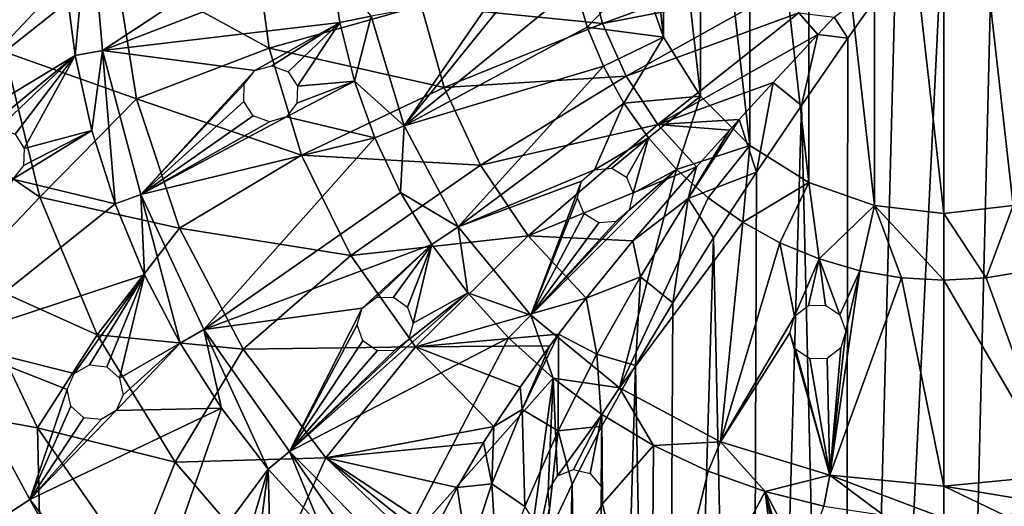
# Model space of a CAD drawing. Header units: millimetres. Extents: x -139 to 139, y -32 to 1264.
# Tile 212 of 256: x 36.8 to 54.38, y 824.76 to 833.45. Entities that reach past the tile are written whole.
import ezdxf

# ---------------------------------------------------------------- set-up
doc = ezdxf.new("R2010")
doc.units = ezdxf.units.MM
doc.header["$LTSCALE"] = 26.699852
for name, color, linetype in [('329', 7, 'CONTINUOUS'), ('339', 7, 'CONTINUOUS'), ('342', 7, 'CONTINUOUS'), ('343', 7, 'CONTINUOUS'), ('344', 7, 'CONTINUOUS'), ('347', 7, 'CONTINUOUS'), ('348', 7, 'CONTINUOUS'), ('349', 7, 'CONTINUOUS'), ('350', 7, 'CONTINUOUS'), ('351', 7, 'CONTINUOUS'), ('352', 7, 'CONTINUOUS'), ('353', 7, 'CONTINUOUS'), ('354', 7, 'CONTINUOUS'), ('360', 7, 'CONTINUOUS'), ('361', 7, 'CONTINUOUS'), ('362', 7, 'CONTINUOUS')]:
    doc.layers.add(name, color=color, linetype=linetype)

msp = doc.modelspace()

# ---------------------------------------------------------------- linework, layer by layer
at = {"layer": '329', "color": 7, "linetype": 'CONTINUOUS', "true_color": 0xa2afbf}
for points in [[(36.528, 832.876, -4.351), (36.316, 835.534, -4.351), (38.501, 834.449, -6.859), (36.528, 832.876, -4.351)], [(41.249, 832.943, -8.999), (38.501, 834.449, -6.859), (40.986, 834.923, -8.999), (41.249, 832.943, -8.999)], [(41.249, 832.943, -8.999), (40.986, 834.923, -8.999), (43.964, 833.708, -10.72), (41.249, 832.943, -8.999)], [(38.881, 832.04, -6.859), (36.528, 832.876, -4.351), (38.501, 834.449, -6.859), (38.881, 832.04, -6.859)], [(38.881, 832.04, -6.859), (38.501, 834.449, -6.859), (41.249, 832.943, -8.999), (38.881, 832.04, -6.859)], [(47.206, 833.383, -11.979), (46.94, 834.378, -11.979), (50.221, 834.483, -12.746), (47.206, 833.383, -11.979)], [(50.428, 834.009, -12.746), (47.206, 833.383, -11.979), (50.221, 834.483, -12.746), (50.428, 834.009, -12.746)], [(47.206, 833.383, -11.979), (43.964, 833.708, -10.72), (46.94, 834.378, -11.979), (47.206, 833.383, -11.979)], [(47.628, 832.443, -11.979), (47.206, 833.383, -11.979), (50.428, 834.009, -12.746), (47.628, 832.443, -11.979)], [(50.708, 833.575, -12.746), (47.628, 832.443, -11.979), (50.428, 834.009, -12.746), (50.708, 833.575, -12.746)], [(44.378, 832.239, -10.72), (41.249, 832.943, -8.999), (43.964, 833.708, -10.72), (44.378, 832.239, -10.72)], [(44.378, 832.239, -10.72), (43.964, 833.708, -10.72), (47.206, 833.383, -11.979), (44.378, 832.239, -10.72)], [(48.192, 831.583, -11.979), (47.628, 832.443, -11.979), (50.708, 833.575, -12.746), (48.192, 831.583, -11.979)], [(51.05, 833.19, -12.745), (48.192, 831.583, -11.979), (50.708, 833.575, -12.746), (51.05, 833.19, -12.745)], [(51.05, 833.19, -12.745), (50.708, 833.575, -12.746), (51.343, 833.5, -12.808), (51.05, 833.19, -12.745)], [(47.628, 832.443, -11.979), (44.378, 832.239, -10.72), (47.206, 833.383, -11.979), (47.628, 832.443, -11.979)], [(50.249, 832.331, -12.526), (48.192, 831.583, -11.979), (51.05, 833.19, -12.745), (50.249, 832.331, -12.526)], [(37.154, 830.284, -4.351), (34.976, 831.777, -1.54), (36.528, 832.876, -4.351), (37.154, 830.284, -4.351)], [(37.154, 830.284, -4.351), (36.528, 832.876, -4.351), (38.881, 832.04, -6.859), (37.154, 830.284, -4.351)], [(41.828, 831.031, -8.999), (38.881, 832.04, -6.859), (41.249, 832.943, -8.999), (41.828, 831.031, -8.999)], [(41.828, 831.031, -8.999), (41.249, 832.943, -8.999), (44.378, 832.239, -10.72), (41.828, 831.031, -8.999)], [(45.022, 830.856, -10.72), (44.378, 832.239, -10.72), (47.628, 832.443, -11.979), (45.022, 830.856, -10.72)], [(48.192, 831.583, -11.979), (45.022, 830.856, -10.72), (47.628, 832.443, -11.979), (48.192, 831.583, -11.979)], [(49.643, 831.67, -12.312), (48.192, 831.583, -11.979), (50.249, 832.331, -12.526), (49.643, 831.67, -12.312)], [(45.022, 830.856, -10.72), (41.828, 831.031, -8.999), (44.378, 832.239, -10.72), (45.022, 830.856, -10.72)], [(39.651, 829.726, -6.859), (37.154, 830.284, -4.351), (38.881, 832.04, -6.859), (39.651, 829.726, -6.859)], [(39.651, 829.726, -6.859), (38.881, 832.04, -6.859), (41.828, 831.031, -8.999), (39.651, 829.726, -6.859)], [(35.82, 828.884, -1.54), (34.976, 831.777, -1.54), (37.154, 830.284, -4.351), (35.82, 828.884, -1.54)], [(49.47, 831.479, -12.243), (48.192, 831.583, -11.979), (49.643, 831.67, -12.312), (49.47, 831.479, -12.243)], [(45.879, 829.593, -10.72), (45.022, 830.856, -10.72), (48.192, 831.583, -11.979), (45.879, 829.593, -10.72)], [(48.882, 830.822, -11.978), (45.879, 829.593, -10.72), (48.192, 831.583, -11.979), (48.882, 830.822, -11.978)], [(48.882, 830.822, -11.978), (48.192, 831.583, -11.979), (49.47, 831.479, -12.243), (48.882, 830.822, -11.978)], [(42.708, 829.238, -8.999), (39.651, 829.726, -6.859), (41.828, 831.031, -8.999), (42.708, 829.238, -8.999)], [(42.708, 829.238, -8.999), (41.828, 831.031, -8.999), (45.022, 830.856, -10.72), (42.708, 829.238, -8.999)], [(45.879, 829.593, -10.72), (42.708, 829.238, -8.999), (45.022, 830.856, -10.72), (45.879, 829.593, -10.72)], [(47.747, 829.505, -11.329), (45.879, 829.593, -10.72), (48.882, 830.822, -11.978), (47.747, 829.505, -11.329)], [(38.177, 827.821, -4.351), (35.82, 828.884, -1.54), (37.154, 830.284, -4.351), (38.177, 827.821, -4.351)], [(38.177, 827.821, -4.351), (37.154, 830.284, -4.351), (39.651, 829.726, -6.859), (38.177, 827.821, -4.351)], [(40.789, 827.569, -6.859), (38.177, 827.821, -4.351), (39.651, 829.726, -6.859), (40.789, 827.569, -6.859)], [(40.789, 827.569, -6.859), (39.651, 829.726, -6.859), (42.708, 829.238, -8.999), (40.789, 827.569, -6.859)], [(43.866, 827.611, -8.999), (42.708, 829.238, -8.999), (45.879, 829.593, -10.72), (43.866, 827.611, -8.999)], [(46.913, 828.477, -10.713), (43.866, 827.611, -8.999), (45.879, 829.593, -10.72), (46.913, 828.477, -10.713)], [(46.913, 828.477, -10.713), (45.879, 829.593, -10.72), (47.747, 829.505, -11.329), (46.913, 828.477, -10.713)], [(43.866, 827.611, -8.999), (40.789, 827.569, -6.859), (42.708, 829.238, -8.999), (43.866, 827.611, -8.999)], [(37.117, 826.164, -1.54), (35.523, 826.449, 1.508), (35.82, 828.884, -1.54), (37.117, 826.164, -1.54)], [(37.117, 826.164, -1.54), (35.82, 828.884, -1.54), (38.177, 827.821, -4.351), (37.117, 826.164, -1.54)], [(46.42, 827.837, -10.281), (43.866, 827.611, -8.999), (46.913, 828.477, -10.713), (46.42, 827.837, -10.281)], [(39.573, 825.549, -4.351), (37.117, 826.164, -1.54), (38.177, 827.821, -4.351), (39.573, 825.549, -4.351)], [(39.573, 825.549, -4.351), (38.177, 827.821, -4.351), (40.789, 827.569, -6.859), (39.573, 825.549, -4.351)], [(46.264, 827.628, -10.131), (43.866, 827.611, -8.999), (46.42, 827.837, -10.281), (46.264, 827.628, -10.131)], [(42.265, 825.628, -6.859), (40.789, 827.569, -6.859), (43.866, 827.611, -8.999), (42.265, 825.628, -6.859)], [(45.262, 826.185, -8.991), (42.265, 825.628, -6.859), (43.866, 827.611, -8.999), (45.262, 826.185, -8.991)], [(45.736, 826.892, -9.573), (43.866, 827.611, -8.999), (46.264, 827.628, -10.131), (45.736, 826.892, -9.573)], [(45.262, 826.185, -8.991), (43.866, 827.611, -8.999), (45.736, 826.892, -9.573), (45.262, 826.185, -8.991)], [(42.265, 825.628, -6.859), (39.573, 825.549, -4.351), (40.789, 827.569, -6.859), (42.265, 825.628, -6.859)], [(37.167, 823.778, 1.508), (36.463, 823.437, 4.715), (35.523, 826.449, 1.508), (37.167, 823.778, 1.508)], [(37.167, 823.778, 1.508), (35.523, 826.449, 1.508), (37.117, 826.164, -1.54), (37.167, 823.778, 1.508)], [(38.834, 823.687, -1.54), (37.167, 823.778, 1.508), (37.117, 826.164, -1.54), (38.834, 823.687, -1.54)], [(38.834, 823.687, -1.54), (37.117, 826.164, -1.54), (39.573, 825.549, -4.351), (38.834, 823.687, -1.54)], [(45.08, 825.898, -8.741), (42.265, 825.628, -6.859), (45.262, 826.185, -8.991), (45.08, 825.898, -8.741)], [(44.606, 825.096, -8.004), (42.265, 825.628, -6.859), (45.08, 825.898, -8.741), (44.606, 825.096, -8.004)], [(41.308, 823.524, -4.351), (38.834, 823.687, -1.54), (39.573, 825.549, -4.351), (41.308, 823.524, -4.351)], [(41.308, 823.524, -4.351), (39.573, 825.549, -4.351), (42.265, 825.628, -6.859), (41.308, 823.524, -4.351)], [(44.026, 823.943, -6.841), (41.308, 823.524, -4.351), (42.265, 825.628, -6.859), (44.026, 823.943, -6.841)], [(44.026, 823.943, -6.841), (42.265, 825.628, -6.859), (44.117, 824.143, -7.051), (44.026, 823.943, -6.841)], [(44.117, 824.143, -7.051), (42.265, 825.628, -6.859), (44.21, 824.339, -7.254), (44.117, 824.143, -7.051)], [(44.21, 824.339, -7.254), (42.265, 825.628, -6.859), (44.606, 825.096, -8.004), (44.21, 824.339, -7.254)]]:
    msp.add_3dface(points, dxfattribs=at)
at = {"layer": '339', "color": 7, "linetype": 'CONTINUOUS', "true_color": 0xa2afbf}
for points in [[(53.3, 799.564, -13), (53.3, 835.55, -13), (54.146, 834.353, -12.958), (53.3, 799.564, -13)], [(54.981, 833.166, -12.832), (53.3, 799.564, -13), (54.146, 834.353, -12.958), (54.981, 833.166, -12.832)], [(55.067, 799.564, -12.814), (53.3, 799.564, -13), (54.981, 833.166, -12.832), (55.067, 799.564, -12.814)]]:
    msp.add_3dface(points, dxfattribs=at)
at = {"layer": '342', "color": 7, "linetype": 'CONTINUOUS', "true_color": 0xa2afbf}
for points in [[(53.3, 835.55, -13), (53.3, 799.564, -13), (51.533, 799.564, -12.814), (53.3, 835.55, -13)], [(53.3, 835.55, -13), (51.533, 799.564, -12.814), (52.438, 834.331, -12.956), (53.3, 835.55, -13)], [(52.438, 834.331, -12.956), (51.533, 799.564, -12.814), (51.587, 833.121, -12.826), (52.438, 834.331, -12.956)], [(51.587, 833.121, -12.826), (51.533, 799.564, -12.814), (50.756, 831.92, -12.61), (51.587, 833.121, -12.826)], [(51.533, 799.564, -12.814), (49.843, 799.564, -12.265), (50.756, 831.92, -12.61), (51.533, 799.564, -12.814)], [(50.756, 831.92, -12.61), (49.843, 799.564, -12.265), (49.952, 830.729, -12.313), (50.756, 831.92, -12.61)], [(49.952, 830.729, -12.313), (49.843, 799.564, -12.265), (49.184, 829.554, -11.937), (49.952, 830.729, -12.313)], [(49.843, 799.564, -12.265), (48.304, 799.564, -11.377), (49.184, 829.554, -11.937), (49.843, 799.564, -12.265)], [(49.184, 829.554, -11.937), (48.304, 799.564, -11.377), (48.459, 828.396, -11.487), (49.184, 829.554, -11.937)], [(48.459, 828.396, -11.487), (48.304, 799.564, -11.377), (47.794, 827.276, -10.976), (48.459, 828.396, -11.487)], [(48.304, 799.564, -11.377), (46.983, 799.564, -10.188), (47.794, 827.276, -10.976), (48.304, 799.564, -11.377)], [(47.794, 827.276, -10.976), (46.983, 799.564, -10.188), (47.192, 826.192, -10.411), (47.794, 827.276, -10.976)], [(47.192, 826.192, -10.411), (46.983, 799.564, -10.188), (46.66, 825.158, -9.807), (47.192, 826.192, -10.411)], [(46.983, 799.564, -10.188), (45.939, 799.564, -8.75), (46.66, 825.158, -9.807), (46.983, 799.564, -10.188)], [(46.66, 825.158, -9.807), (45.939, 799.564, -8.75), (46.2, 824.174, -9.174), (46.66, 825.158, -9.807)]]:
    msp.add_3dface(points, dxfattribs=at)
at = {"layer": '343', "color": 7, "linetype": 'CONTINUOUS', "true_color": 0xa2afbf}
msp.add_3dface([(55.221, 833.538, -12.815), (54.981, 833.166, -12.832), (54.146, 834.353, -12.958), (55.221, 833.538, -12.815)], dxfattribs=at)
at = {"layer": '344', "color": 7, "linetype": 'CONTINUOUS', "true_color": 0xa2afbf}
for points in [[(51.343, 833.5, -12.808), (52.438, 834.331, -12.956), (51.587, 833.121, -12.826), (51.343, 833.5, -12.808)], [(51.05, 833.19, -12.745), (51.343, 833.5, -12.808), (51.587, 833.121, -12.826), (51.05, 833.19, -12.745)], [(50.249, 832.331, -12.526), (51.05, 833.19, -12.745), (50.756, 831.92, -12.61), (50.249, 832.331, -12.526)], [(51.05, 833.19, -12.745), (51.587, 833.121, -12.826), (50.756, 831.92, -12.61), (51.05, 833.19, -12.745)], [(49.643, 831.67, -12.312), (50.249, 832.331, -12.526), (49.952, 830.729, -12.313), (49.643, 831.67, -12.312)], [(50.249, 832.331, -12.526), (50.756, 831.92, -12.61), (49.952, 830.729, -12.313), (50.249, 832.331, -12.526)], [(49.47, 831.479, -12.243), (49.643, 831.67, -12.312), (48.732, 830.261, -11.816), (49.47, 831.479, -12.243)], [(49.643, 831.67, -12.312), (49.952, 830.729, -12.313), (48.732, 830.261, -11.816), (49.643, 831.67, -12.312)], [(48.882, 830.822, -11.978), (49.47, 831.479, -12.243), (48.732, 830.261, -11.816), (48.882, 830.822, -11.978)], [(47.747, 829.505, -11.329), (48.882, 830.822, -11.978), (48.732, 830.261, -11.816), (47.747, 829.505, -11.329)], [(49.952, 830.729, -12.313), (49.184, 829.554, -11.937), (48.732, 830.261, -11.816), (49.952, 830.729, -12.313)], [(47.881, 828.861, -11.21), (47.747, 829.505, -11.329), (48.732, 830.261, -11.816), (47.881, 828.861, -11.21)], [(48.459, 828.396, -11.487), (47.881, 828.861, -11.21), (48.732, 830.261, -11.816), (48.459, 828.396, -11.487)], [(49.184, 829.554, -11.937), (48.459, 828.396, -11.487), (48.732, 830.261, -11.816), (49.184, 829.554, -11.937)], [(46.913, 828.477, -10.713), (47.747, 829.505, -11.329), (47.881, 828.861, -11.21), (46.913, 828.477, -10.713)], [(47.103, 827.476, -10.498), (46.913, 828.477, -10.713), (47.881, 828.861, -11.21), (47.103, 827.476, -10.498)], [(47.794, 827.276, -10.976), (47.103, 827.476, -10.498), (47.881, 828.861, -11.21), (47.794, 827.276, -10.976)], [(48.459, 828.396, -11.487), (47.794, 827.276, -10.976), (47.881, 828.861, -11.21), (48.459, 828.396, -11.487)], [(46.42, 827.837, -10.281), (46.913, 828.477, -10.713), (47.103, 827.476, -10.498), (46.42, 827.837, -10.281)], [(46.264, 827.628, -10.131), (46.42, 827.837, -10.281), (45.771, 826.492, -9.401), (46.264, 827.628, -10.131)], [(45.771, 826.492, -9.401), (46.42, 827.837, -10.281), (46.41, 826.107, -9.687), (45.771, 826.492, -9.401)], [(46.41, 826.107, -9.687), (46.42, 827.837, -10.281), (47.103, 827.476, -10.498), (46.41, 826.107, -9.687)], [(45.736, 826.892, -9.573), (46.264, 827.628, -10.131), (45.771, 826.492, -9.401), (45.736, 826.892, -9.573)], [(47.192, 826.192, -10.411), (46.41, 826.107, -9.687), (47.103, 827.476, -10.498), (47.192, 826.192, -10.411)], [(47.794, 827.276, -10.976), (47.192, 826.192, -10.411), (47.103, 827.476, -10.498), (47.794, 827.276, -10.976)], [(45.262, 826.185, -8.991), (45.736, 826.892, -9.573), (45.771, 826.492, -9.401), (45.262, 826.185, -8.991)], [(45.225, 825.164, -8.433), (45.262, 826.185, -8.991), (45.771, 826.492, -9.401), (45.225, 825.164, -8.433)], [(45.225, 825.164, -8.433), (45.771, 826.492, -9.401), (45.816, 824.758, -8.784), (45.225, 825.164, -8.433)], [(45.816, 824.758, -8.784), (45.771, 826.492, -9.401), (46.41, 826.107, -9.687), (45.816, 824.758, -8.784)], [(45.08, 825.898, -8.741), (45.262, 826.185, -8.991), (45.225, 825.164, -8.433), (45.08, 825.898, -8.741)], [(47.192, 826.192, -10.411), (46.66, 825.158, -9.807), (46.41, 826.107, -9.687), (47.192, 826.192, -10.411)], [(46.2, 824.174, -9.174), (45.816, 824.758, -8.784), (46.41, 826.107, -9.687), (46.2, 824.174, -9.174)], [(46.66, 825.158, -9.807), (46.2, 824.174, -9.174), (46.41, 826.107, -9.687), (46.66, 825.158, -9.807)], [(44.606, 825.096, -8.004), (45.08, 825.898, -8.741), (45.225, 825.164, -8.433), (44.606, 825.096, -8.004)], [(44.799, 823.863, -7.39), (44.606, 825.096, -8.004), (45.225, 825.164, -8.433), (44.799, 823.863, -7.39)], [(44.799, 823.863, -7.39), (45.225, 825.164, -8.433), (45.333, 823.435, -7.798), (44.799, 823.863, -7.39)], [(45.333, 823.435, -7.798), (45.225, 825.164, -8.433), (45.816, 824.758, -8.784), (45.333, 823.435, -7.798)], [(44.21, 824.339, -7.254), (44.606, 825.096, -8.004), (44.799, 823.863, -7.39), (44.21, 824.339, -7.254)]]:
    msp.add_3dface(points, dxfattribs=at)
at = {"layer": '347', "color": 7, "linetype": 'CONTINUOUS', "true_color": 0xa2afbf}
for points in [[(35.444, 827.717, 30.7), (36.558, 824.61, 29.2), (36.977, 824.885, 30.7), (35.444, 827.717, 30.7)], [(36.558, 824.61, 29.2), (38.586, 822.004, 29.2), (36.977, 824.885, 30.7), (36.558, 824.61, 29.2)], [(36.977, 824.885, 30.7), (38.586, 822.004, 29.2), (38.955, 822.344, 30.7), (36.977, 824.885, 30.7)]]:
    msp.add_3dface(points, dxfattribs=at)
at = {"layer": '348', "color": 7, "linetype": 'CONTINUOUS', "true_color": 0xa2afbf}
for points in [[(33.868, 833.94, 30.7), (34.399, 830.763, 30.7), (37.61, 834.177, 31.704), (33.868, 833.94, 30.7)], [(37.61, 834.177, 31.704), (34.399, 830.763, 30.7), (37.789, 832.815, 31.704), (37.61, 834.177, 31.704)], [(37.789, 832.815, 31.704), (34.399, 830.763, 30.7), (36.12, 831.437, 31.191), (37.789, 832.815, 31.704)], [(36.423, 831.52, 31.275), (37.789, 832.815, 31.704), (36.12, 831.437, 31.191), (36.423, 831.52, 31.275)], [(36.714, 831.407, 31.344), (37.789, 832.815, 31.704), (36.423, 831.52, 31.275), (36.714, 831.407, 31.344)], [(36.879, 831.15, 31.369), (37.789, 832.815, 31.704), (36.714, 831.407, 31.344), (36.879, 831.15, 31.369)], [(38.087, 831.474, 31.704), (37.789, 832.815, 31.704), (36.879, 831.15, 31.369), (38.087, 831.474, 31.704)], [(38.5, 830.163, 31.704), (38.087, 831.474, 31.704), (36.673, 830.604, 31.276), (38.5, 830.163, 31.704)], [(36.673, 830.604, 31.276), (38.087, 831.474, 31.704), (36.865, 830.847, 31.344), (36.673, 830.604, 31.276)], [(36.865, 830.847, 31.344), (38.087, 831.474, 31.704), (36.879, 831.15, 31.369), (36.865, 830.847, 31.344)], [(35.444, 827.717, 30.7), (38.5, 830.163, 31.704), (36.673, 830.604, 31.276), (35.444, 827.717, 30.7)], [(38.5, 830.163, 31.704), (35.444, 827.717, 30.7), (39.026, 828.894, 31.704), (38.5, 830.163, 31.704)], [(39.026, 828.894, 31.704), (35.444, 827.717, 30.7), (37.77, 827.131, 31.191), (39.026, 828.894, 31.704)], [(38.041, 827.289, 31.275), (39.026, 828.894, 31.704), (37.77, 827.131, 31.191), (38.041, 827.289, 31.275)], [(38.351, 827.255, 31.344), (39.026, 828.894, 31.704), (38.041, 827.289, 31.275), (38.351, 827.255, 31.344)], [(38.578, 827.05, 31.369), (39.026, 828.894, 31.704), (38.351, 827.255, 31.344), (38.578, 827.05, 31.369)], [(39.66, 827.675, 31.704), (39.026, 828.894, 31.704), (38.578, 827.05, 31.369), (39.66, 827.675, 31.704)], [(35.444, 827.717, 30.7), (36.977, 824.885, 30.7), (37.647, 826.847, 31.126), (35.444, 827.717, 30.7)], [(37.77, 827.131, 31.191), (35.444, 827.717, 30.7), (37.647, 826.847, 31.126), (37.77, 827.131, 31.191)], [(40.398, 826.516, 31.704), (39.66, 827.675, 31.704), (38.52, 826.47, 31.276), (40.398, 826.516, 31.704)], [(38.52, 826.47, 31.276), (39.66, 827.675, 31.704), (38.642, 826.753, 31.344), (38.52, 826.47, 31.276)], [(38.642, 826.753, 31.344), (39.66, 827.675, 31.704), (38.578, 827.05, 31.369), (38.642, 826.753, 31.344)], [(36.977, 824.885, 30.7), (37.712, 826.55, 31.101), (37.647, 826.847, 31.126), (36.977, 824.885, 30.7)], [(37.712, 826.55, 31.101), (36.977, 824.885, 30.7), (37.939, 826.344, 31.126), (37.712, 826.55, 31.101)], [(36.977, 824.885, 30.7), (38.955, 822.344, 30.7), (40.398, 826.516, 31.704), (36.977, 824.885, 30.7)], [(36.977, 824.885, 30.7), (40.398, 826.516, 31.704), (38.52, 826.47, 31.276), (36.977, 824.885, 30.7)], [(40.398, 826.516, 31.704), (38.955, 822.344, 30.7), (41.235, 825.426, 31.704), (40.398, 826.516, 31.704)], [(38.249, 826.311, 31.192), (36.977, 824.885, 30.7), (38.52, 826.47, 31.276), (38.249, 826.311, 31.192)], [(37.939, 826.344, 31.126), (36.977, 824.885, 30.7), (38.249, 826.311, 31.192), (37.939, 826.344, 31.126)], [(41.235, 825.426, 31.704), (38.955, 822.344, 30.7), (40.699, 823.621, 31.275), (41.235, 825.426, 31.704)], [(41.007, 823.669, 31.344), (41.235, 825.426, 31.704), (40.699, 823.621, 31.275), (41.007, 823.669, 31.344)], [(41.279, 823.529, 31.369), (41.235, 825.426, 31.704), (41.007, 823.669, 31.344), (41.279, 823.529, 31.369)], [(42.163, 824.413, 31.704), (41.235, 825.426, 31.704), (41.279, 823.529, 31.369), (42.163, 824.413, 31.704)]]:
    msp.add_3dface(points, dxfattribs=at)
at = {"layer": '349', "color": 7, "linetype": 'CONTINUOUS', "true_color": 0xa2afbf}
for points in [[(37.61, 834.177, 31.704), (37.789, 832.815, 31.704), (38.042, 835.55, 32), (37.61, 834.177, 31.704)], [(38.042, 835.55, 32), (37.789, 832.815, 31.704), (38.274, 832.9, 32), (38.042, 835.55, 32)], [(37.789, 832.815, 31.704), (38.087, 831.474, 31.704), (38.274, 832.9, 32), (37.789, 832.815, 31.704)], [(38.087, 831.474, 31.704), (38.5, 830.163, 31.704), (38.274, 832.9, 32), (38.087, 831.474, 31.704)], [(38.274, 832.9, 32), (38.5, 830.163, 31.704), (38.962, 830.331, 32), (38.274, 832.9, 32)], [(38.5, 830.163, 31.704), (39.026, 828.894, 31.704), (38.962, 830.331, 32), (38.5, 830.163, 31.704)], [(39.026, 828.894, 31.704), (39.66, 827.675, 31.704), (38.962, 830.331, 32), (39.026, 828.894, 31.704)], [(38.962, 830.331, 32), (39.66, 827.675, 31.704), (40.086, 827.921, 32), (38.962, 830.331, 32)], [(39.66, 827.675, 31.704), (40.398, 826.516, 31.704), (40.086, 827.921, 32), (39.66, 827.675, 31.704)], [(40.398, 826.516, 31.704), (41.235, 825.426, 31.704), (40.086, 827.921, 32), (40.398, 826.516, 31.704)], [(40.086, 827.921, 32), (41.235, 825.426, 31.704), (41.612, 825.742, 32), (40.086, 827.921, 32)], [(41.235, 825.426, 31.704), (42.163, 824.413, 31.704), (41.612, 825.742, 32), (41.235, 825.426, 31.704)], [(42.163, 824.413, 31.704), (43.176, 823.485, 31.704), (41.612, 825.742, 32), (42.163, 824.413, 31.704)], [(41.612, 825.742, 32), (43.176, 823.485, 31.704), (43.492, 823.862, 32), (41.612, 825.742, 32)]]:
    msp.add_3dface(points, dxfattribs=at)
at = {"layer": '350', "color": 7, "linetype": 'CONTINUOUS', "true_color": 0xa2afbf}
for points in [[(38.042, 835.55, 32), (38.274, 832.9, 32), (42.3, 835.55, 33.022), (38.042, 835.55, 32)], [(42.3, 835.55, 33.022), (38.274, 832.9, 32), (42.353, 834.472, 33.022), (42.3, 835.55, 33.022)], [(42.353, 834.472, 33.022), (38.274, 832.9, 32), (42.511, 833.404, 33.022), (42.353, 834.472, 33.022)], [(42.511, 833.404, 33.022), (38.274, 832.9, 32), (40.995, 832.542, 32.622), (42.511, 833.404, 33.022)], [(41.296, 832.629, 32.697), (42.511, 833.404, 33.022), (40.995, 832.542, 32.622), (41.296, 832.629, 32.697)], [(41.588, 832.521, 32.759), (42.511, 833.404, 33.022), (41.296, 832.629, 32.697), (41.588, 832.521, 32.759)], [(41.758, 832.266, 32.782), (42.511, 833.404, 33.022), (41.588, 832.521, 32.759), (41.758, 832.266, 32.782)], [(42.774, 832.357, 33.022), (42.511, 833.404, 33.022), (41.758, 832.266, 32.782), (42.774, 832.357, 33.022)], [(38.274, 832.9, 32), (38.962, 830.331, 32), (40.995, 832.542, 32.622), (38.274, 832.9, 32)], [(40.995, 832.542, 32.622), (38.962, 830.331, 32), (40.806, 832.298, 32.564), (40.995, 832.542, 32.622)], [(43.137, 831.34, 33.022), (42.774, 832.357, 33.022), (41.559, 831.717, 32.698), (43.137, 831.34, 33.022)], [(41.559, 831.717, 32.698), (42.774, 832.357, 33.022), (41.748, 831.961, 32.759), (41.559, 831.717, 32.698)], [(41.748, 831.961, 32.759), (42.774, 832.357, 33.022), (41.758, 832.266, 32.782), (41.748, 831.961, 32.759)], [(38.962, 830.331, 32), (40.796, 831.992, 32.542), (40.806, 832.298, 32.564), (38.962, 830.331, 32)], [(40.796, 831.992, 32.542), (38.962, 830.331, 32), (40.967, 831.737, 32.564), (40.796, 831.992, 32.542)], [(40.967, 831.737, 32.564), (38.962, 830.331, 32), (41.259, 831.63, 32.623), (40.967, 831.737, 32.564)], [(38.962, 830.331, 32), (43.137, 831.34, 33.022), (41.559, 831.717, 32.698), (38.962, 830.331, 32)], [(41.259, 831.63, 32.623), (38.962, 830.331, 32), (41.559, 831.717, 32.698), (41.259, 831.63, 32.623)], [(38.962, 830.331, 32), (40.086, 827.921, 32), (43.137, 831.34, 33.022), (38.962, 830.331, 32)], [(43.137, 831.34, 33.022), (40.086, 827.921, 32), (43.599, 830.364, 33.022), (43.137, 831.34, 33.022)], [(43.599, 830.364, 33.022), (40.086, 827.921, 32), (44.154, 829.438, 33.022), (43.599, 830.364, 33.022)], [(44.154, 829.438, 33.022), (40.086, 827.921, 32), (42.913, 828.3, 32.622), (44.154, 829.438, 33.022)], [(43.162, 828.489, 32.697), (44.154, 829.438, 33.022), (42.913, 828.3, 32.622), (43.162, 828.489, 32.697)], [(43.473, 828.495, 32.759), (44.154, 829.438, 33.022), (43.162, 828.489, 32.697), (43.473, 828.495, 32.759)], [(43.724, 828.318, 32.782), (44.154, 829.438, 33.022), (43.473, 828.495, 32.759), (43.724, 828.318, 32.782)], [(43.825, 828.031, 32.759), (44.154, 829.438, 33.022), (43.724, 828.318, 32.782), (43.825, 828.031, 32.759)], [(44.797, 828.571, 33.022), (44.154, 829.438, 33.022), (43.825, 828.031, 32.759), (44.797, 828.571, 33.022)], [(44.797, 828.571, 33.022), (41.612, 825.742, 32), (45.522, 827.772, 33.022), (44.797, 828.571, 33.022)], [(41.612, 825.742, 32), (44.797, 828.571, 33.022), (43.737, 827.734, 32.698), (41.612, 825.742, 32)], [(43.737, 827.734, 32.698), (44.797, 828.571, 33.022), (43.825, 828.031, 32.759), (43.737, 827.734, 32.698)], [(40.086, 827.921, 32), (41.612, 825.742, 32), (42.913, 828.3, 32.622), (40.086, 827.921, 32)], [(42.913, 828.3, 32.622), (41.612, 825.742, 32), (42.825, 828.004, 32.564), (42.913, 828.3, 32.622)], [(41.612, 825.742, 32), (42.926, 827.716, 32.542), (42.825, 828.004, 32.564), (41.612, 825.742, 32)], [(41.612, 825.742, 32), (43.492, 823.862, 32), (45.522, 827.772, 33.022), (41.612, 825.742, 32)], [(45.522, 827.772, 33.022), (43.492, 823.862, 32), (46.322, 827.047, 33.022), (45.522, 827.772, 33.022)], [(43.488, 827.545, 32.623), (41.612, 825.742, 32), (43.737, 827.734, 32.698), (43.488, 827.545, 32.623)], [(42.926, 827.716, 32.542), (41.612, 825.742, 32), (43.177, 827.539, 32.564), (42.926, 827.716, 32.542)], [(43.177, 827.539, 32.564), (41.612, 825.742, 32), (43.488, 827.545, 32.623), (43.177, 827.539, 32.564)], [(43.492, 823.862, 32), (45.671, 822.336, 32), (46.322, 827.047, 33.022), (43.492, 823.862, 32)], [(46.322, 827.047, 33.022), (45.671, 822.336, 32), (46.233, 825.037, 32.622), (46.322, 827.047, 33.022)], [(46.397, 825.304, 32.697), (46.322, 827.047, 33.022), (46.233, 825.037, 32.622), (46.397, 825.304, 32.697)], [(47.189, 826.404, 33.022), (46.322, 827.047, 33.022), (46.397, 825.304, 32.697), (47.189, 826.404, 33.022)], [(46.685, 825.421, 32.759), (47.189, 826.404, 33.022), (46.397, 825.304, 32.697), (46.685, 825.421, 32.759)], [(46.983, 825.347, 32.782), (47.189, 826.404, 33.022), (46.685, 825.421, 32.759), (46.983, 825.347, 32.782)], [(47.181, 825.116, 32.759), (47.189, 826.404, 33.022), (46.983, 825.347, 32.782), (47.181, 825.116, 32.759)], [(47.206, 824.808, 32.698), (47.189, 826.404, 33.022), (47.181, 825.116, 32.759), (47.206, 824.808, 32.698)], [(48.115, 825.849, 33.022), (47.189, 826.404, 33.022), (47.206, 824.808, 32.698), (48.115, 825.849, 33.022)], [(48.081, 821.212, 32), (48.115, 825.849, 33.022), (47.206, 824.808, 32.698), (48.081, 821.212, 32)], [(48.115, 825.849, 33.022), (48.081, 821.212, 32), (49.091, 825.387, 33.022), (48.115, 825.849, 33.022)], [(49.091, 825.387, 33.022), (48.081, 821.212, 32), (50.107, 825.024, 33.022), (49.091, 825.387, 33.022)], [(46.233, 825.037, 32.622), (45.671, 822.336, 32), (46.258, 824.73, 32.564), (46.233, 825.037, 32.622)], [(48.081, 821.212, 32), (50.65, 820.524, 32), (50.107, 825.024, 33.022), (48.081, 821.212, 32)], [(50.107, 825.024, 33.022), (50.65, 820.524, 32), (50.508, 823.195, 32.622), (50.107, 825.024, 33.022)], [(51.154, 824.761, 33.022), (50.107, 825.024, 33.022), (50.791, 823.716, 32.759), (51.154, 824.761, 33.022)], [(50.791, 823.716, 32.759), (50.107, 825.024, 33.022), (50.564, 823.502, 32.697), (50.791, 823.716, 32.759)], [(50.564, 823.502, 32.697), (50.107, 825.024, 33.022), (50.508, 823.195, 32.622), (50.564, 823.502, 32.697)], [(47.043, 824.541, 32.623), (48.081, 821.212, 32), (47.206, 824.808, 32.698), (47.043, 824.541, 32.623)]]:
    msp.add_3dface(points, dxfattribs=at)
at = {"layer": '351', "color": 7, "linetype": 'CONTINUOUS', "true_color": 0xa2afbf}
for points in [[(42.353, 834.472, 33.022), (42.511, 833.404, 33.022), (43.07, 833.515, 33.5), (42.353, 834.472, 33.022)], [(42.511, 833.404, 33.022), (42.774, 832.357, 33.022), (43.07, 833.515, 33.5), (42.511, 833.404, 33.022)], [(43.07, 833.515, 33.5), (42.774, 832.357, 33.022), (43.663, 831.558, 33.5), (43.07, 833.515, 33.5)], [(42.774, 832.357, 33.022), (43.137, 831.34, 33.022), (43.663, 831.558, 33.5), (42.774, 832.357, 33.022)], [(43.137, 831.34, 33.022), (43.599, 830.364, 33.022), (43.663, 831.558, 33.5), (43.137, 831.34, 33.022)], [(43.663, 831.558, 33.5), (43.599, 830.364, 33.022), (44.627, 829.755, 33.5), (43.663, 831.558, 33.5)], [(43.599, 830.364, 33.022), (44.154, 829.438, 33.022), (44.627, 829.755, 33.5), (43.599, 830.364, 33.022)], [(44.154, 829.438, 33.022), (44.797, 828.571, 33.022), (44.627, 829.755, 33.5), (44.154, 829.438, 33.022)], [(44.627, 829.755, 33.5), (44.797, 828.571, 33.022), (45.924, 828.174, 33.5), (44.627, 829.755, 33.5)], [(44.797, 828.571, 33.022), (45.522, 827.772, 33.022), (45.924, 828.174, 33.5), (44.797, 828.571, 33.022)], [(45.522, 827.772, 33.022), (46.322, 827.047, 33.022), (45.924, 828.174, 33.5), (45.522, 827.772, 33.022)], [(45.924, 828.174, 33.5), (46.322, 827.047, 33.022), (47.505, 826.877, 33.5), (45.924, 828.174, 33.5)], [(46.322, 827.047, 33.022), (47.189, 826.404, 33.022), (47.505, 826.877, 33.5), (46.322, 827.047, 33.022)], [(47.189, 826.404, 33.022), (48.115, 825.849, 33.022), (47.505, 826.877, 33.5), (47.189, 826.404, 33.022)], [(47.505, 826.877, 33.5), (48.115, 825.849, 33.022), (49.308, 825.913, 33.5), (47.505, 826.877, 33.5)], [(48.115, 825.849, 33.022), (49.091, 825.387, 33.022), (49.308, 825.913, 33.5), (48.115, 825.849, 33.022)], [(49.091, 825.387, 33.022), (50.107, 825.024, 33.022), (49.308, 825.913, 33.5), (49.091, 825.387, 33.022)], [(49.308, 825.913, 33.5), (50.107, 825.024, 33.022), (51.265, 825.32, 33.5), (49.308, 825.913, 33.5)], [(50.107, 825.024, 33.022), (51.154, 824.761, 33.022), (51.265, 825.32, 33.5), (50.107, 825.024, 33.022)], [(51.154, 824.761, 33.022), (52.222, 824.603, 33.022), (51.265, 825.32, 33.5), (51.154, 824.761, 33.022)], [(52.222, 824.603, 33.022), (53.3, 824.55, 33.022), (51.265, 825.32, 33.5), (52.222, 824.603, 33.022)], [(53.3, 824.55, 33.022), (53.3, 825.119, 33.5), (51.265, 825.32, 33.5), (53.3, 824.55, 33.022)]]:
    msp.add_3dface(points, dxfattribs=at)
at = {"layer": '352', "color": 7, "linetype": 'CONTINUOUS', "true_color": 0xa2afbf}
for points in [[(43.07, 833.515, 33.5), (43.663, 831.558, 33.5), (45.295, 833.919, 33.798), (43.07, 833.515, 33.5)], [(46.719, 834.048, 33.985), (43.663, 831.558, 33.5), (46.929, 833.32, 33.985), (46.719, 834.048, 33.985)], [(43.663, 831.558, 33.5), (46.719, 834.048, 33.985), (45.602, 833.963, 33.838), (43.663, 831.558, 33.5)], [(45.295, 833.919, 33.798), (43.663, 831.558, 33.5), (45.602, 833.963, 33.838), (45.295, 833.919, 33.798)], [(46.929, 833.32, 33.985), (43.663, 831.558, 33.5), (47.219, 832.621, 33.985), (46.929, 833.32, 33.985)], [(43.663, 831.558, 33.5), (44.627, 829.755, 33.5), (47.219, 832.621, 33.985), (43.663, 831.558, 33.5)], [(47.219, 832.621, 33.985), (44.627, 829.755, 33.5), (47.585, 831.959, 33.985), (47.219, 832.621, 33.985)], [(47.585, 831.959, 33.985), (44.627, 829.755, 33.5), (47.061, 830.772, 33.839), (47.585, 831.959, 33.985)], [(48.023, 831.341, 33.985), (47.585, 831.959, 33.985), (47.061, 830.772, 33.839), (48.023, 831.341, 33.985)], [(47.368, 830.798, 33.873), (48.023, 831.341, 33.985), (47.061, 830.772, 33.839), (47.368, 830.798, 33.873)], [(47.632, 830.639, 33.886), (48.023, 831.341, 33.985), (47.368, 830.798, 33.873), (47.632, 830.639, 33.886)], [(47.752, 830.355, 33.873), (48.023, 831.341, 33.985), (47.632, 830.639, 33.886), (47.752, 830.355, 33.873)], [(48.527, 830.777, 33.985), (48.023, 831.341, 33.985), (47.752, 830.355, 33.873), (48.527, 830.777, 33.985)], [(47.061, 830.772, 33.839), (44.627, 829.755, 33.5), (46.826, 830.569, 33.798), (47.061, 830.772, 33.839)], [(45.924, 828.174, 33.5), (47.505, 826.877, 33.5), (48.527, 830.777, 33.985), (45.924, 828.174, 33.5)], [(45.924, 828.174, 33.5), (48.527, 830.777, 33.985), (47.682, 830.053, 33.838), (45.924, 828.174, 33.5)], [(48.527, 830.777, 33.985), (47.505, 826.877, 33.5), (49.092, 830.272, 33.985), (48.527, 830.777, 33.985)], [(47.682, 830.053, 33.838), (48.527, 830.777, 33.985), (47.752, 830.355, 33.873), (47.682, 830.053, 33.838)], [(44.627, 829.755, 33.5), (45.924, 828.174, 33.5), (46.826, 830.569, 33.798), (44.627, 829.755, 33.5)], [(46.826, 830.569, 33.798), (45.924, 828.174, 33.5), (46.756, 830.268, 33.766), (46.826, 830.569, 33.798)], [(45.924, 828.174, 33.5), (46.876, 829.984, 33.754), (46.756, 830.268, 33.766), (45.924, 828.174, 33.5)], [(49.092, 830.272, 33.985), (47.505, 826.877, 33.5), (49.709, 829.834, 33.985), (49.092, 830.272, 33.985)], [(47.448, 829.85, 33.798), (45.924, 828.174, 33.5), (47.682, 830.053, 33.838), (47.448, 829.85, 33.798)], [(46.876, 829.984, 33.754), (45.924, 828.174, 33.5), (47.14, 829.824, 33.766), (46.876, 829.984, 33.754)], [(47.14, 829.824, 33.766), (45.924, 828.174, 33.5), (47.448, 829.85, 33.798), (47.14, 829.824, 33.766)], [(47.505, 826.877, 33.5), (49.308, 825.913, 33.5), (49.709, 829.834, 33.985), (47.505, 826.877, 33.5)], [(49.709, 829.834, 33.985), (49.308, 825.913, 33.5), (50.372, 829.468, 33.985), (49.709, 829.834, 33.985)], [(50.372, 829.468, 33.985), (49.308, 825.913, 33.5), (50.634, 828.157, 33.839), (50.372, 829.468, 33.985)], [(51.071, 829.179, 33.985), (50.372, 829.468, 33.985), (50.634, 828.157, 33.839), (51.071, 829.179, 33.985)], [(50.879, 828.345, 33.873), (51.071, 829.179, 33.985), (50.634, 828.157, 33.839), (50.879, 828.345, 33.873)], [(51.187, 828.354, 33.886), (51.071, 829.179, 33.985), (50.879, 828.345, 33.873), (51.187, 828.354, 33.886)], [(51.798, 828.969, 33.985), (51.071, 829.179, 33.985), (51.442, 828.18, 33.873), (51.798, 828.969, 33.985)], [(51.442, 828.18, 33.873), (51.071, 829.179, 33.985), (51.187, 828.354, 33.886), (51.442, 828.18, 33.873)], [(51.798, 828.969, 33.985), (51.265, 825.32, 33.5), (52.544, 828.842, 33.985), (51.798, 828.969, 33.985)], [(51.265, 825.32, 33.5), (51.798, 828.969, 33.985), (51.546, 827.888, 33.838), (51.265, 825.32, 33.5)], [(51.265, 825.32, 33.5), (53.3, 825.119, 33.5), (52.544, 828.842, 33.985), (51.265, 825.32, 33.5)], [(51.546, 827.888, 33.838), (51.798, 828.969, 33.985), (51.442, 828.18, 33.873), (51.546, 827.888, 33.838)], [(52.544, 828.842, 33.985), (53.3, 825.119, 33.5), (53.3, 828.8, 33.985), (52.544, 828.842, 33.985)], [(50.634, 828.157, 33.839), (49.308, 825.913, 33.5), (50.546, 827.86, 33.798), (50.634, 828.157, 33.839)], [(49.308, 825.913, 33.5), (51.265, 825.32, 33.5), (50.546, 827.86, 33.798), (49.308, 825.913, 33.5)], [(50.546, 827.86, 33.798), (51.265, 825.32, 33.5), (50.65, 827.568, 33.766), (50.546, 827.86, 33.798)], [(51.458, 827.591, 33.798), (51.265, 825.32, 33.5), (51.546, 827.888, 33.838), (51.458, 827.591, 33.798)], [(51.213, 827.403, 33.766), (51.265, 825.32, 33.5), (51.458, 827.591, 33.798), (51.213, 827.403, 33.766)], [(51.265, 825.32, 33.5), (50.905, 827.394, 33.754), (50.65, 827.568, 33.766), (51.265, 825.32, 33.5)], [(50.905, 827.394, 33.754), (51.265, 825.32, 33.5), (51.213, 827.403, 33.766), (50.905, 827.394, 33.754)]]:
    msp.add_3dface(points, dxfattribs=at)
at = {"layer": '353', "color": 7, "linetype": 'CONTINUOUS', "true_color": 0xa2afbf}
for points in [[(46.719, 834.048, 33.985), (46.929, 833.32, 33.985), (47.881, 834.312, 34.7), (46.719, 834.048, 33.985)], [(47.881, 834.312, 34.7), (46.929, 833.32, 33.985), (48.292, 833.137, 34.7), (47.881, 834.312, 34.7)], [(46.929, 833.32, 33.985), (47.219, 832.621, 33.985), (48.292, 833.137, 34.7), (46.929, 833.32, 33.985)], [(47.219, 832.621, 33.985), (47.585, 831.959, 33.985), (48.292, 833.137, 34.7), (47.219, 832.621, 33.985)], [(48.292, 833.137, 34.7), (47.585, 831.959, 33.985), (48.954, 832.084, 34.7), (48.292, 833.137, 34.7)], [(47.585, 831.959, 33.985), (48.023, 831.341, 33.985), (48.954, 832.084, 34.7), (47.585, 831.959, 33.985)], [(48.023, 831.341, 33.985), (48.527, 830.777, 33.985), (48.954, 832.084, 34.7), (48.023, 831.341, 33.985)], [(48.954, 832.084, 34.7), (48.527, 830.777, 33.985), (49.834, 831.204, 34.7), (48.954, 832.084, 34.7)], [(48.527, 830.777, 33.985), (49.092, 830.272, 33.985), (49.834, 831.204, 34.7), (48.527, 830.777, 33.985)], [(49.092, 830.272, 33.985), (49.709, 829.834, 33.985), (49.834, 831.204, 34.7), (49.092, 830.272, 33.985)], [(49.834, 831.204, 34.7), (49.709, 829.834, 33.985), (50.887, 830.542, 34.7), (49.834, 831.204, 34.7)], [(49.709, 829.834, 33.985), (50.372, 829.468, 33.985), (50.887, 830.542, 34.7), (49.709, 829.834, 33.985)], [(50.372, 829.468, 33.985), (51.071, 829.179, 33.985), (50.887, 830.542, 34.7), (50.372, 829.468, 33.985)], [(50.887, 830.542, 34.7), (51.071, 829.179, 33.985), (52.061, 830.131, 34.7), (50.887, 830.542, 34.7)], [(51.071, 829.179, 33.985), (51.798, 828.969, 33.985), (52.061, 830.131, 34.7), (51.071, 829.179, 33.985)], [(51.798, 828.969, 33.985), (52.544, 828.842, 33.985), (52.061, 830.131, 34.7), (51.798, 828.969, 33.985)], [(52.544, 828.842, 33.985), (53.3, 828.8, 33.985), (52.061, 830.131, 34.7), (52.544, 828.842, 33.985)], [(53.3, 828.8, 33.985), (53.3, 829.991, 34.7), (52.061, 830.131, 34.7), (53.3, 828.8, 33.985)]]:
    msp.add_3dface(points, dxfattribs=at)
at = {"layer": '354', "color": 7, "linetype": 'CONTINUOUS', "true_color": 0xa2afbf}
for points in [[(53.3, 829.991, 34.7), (53.3, 841.109, 34.7), (52.061, 840.969, 34.7), (53.3, 829.991, 34.7)], [(53.3, 841.109, 34.7), (53.3, 829.991, 34.7), (54.539, 830.131, 34.7), (53.3, 841.109, 34.7)], [(54.539, 840.969, 34.7), (53.3, 841.109, 34.7), (54.539, 830.131, 34.7), (54.539, 840.969, 34.7)], [(52.061, 840.969, 34.7), (50.887, 840.558, 34.7), (52.061, 830.131, 34.7), (52.061, 840.969, 34.7)], [(53.3, 829.991, 34.7), (52.061, 840.969, 34.7), (52.061, 830.131, 34.7), (53.3, 829.991, 34.7)], [(50.887, 840.558, 34.7), (49.834, 839.896, 34.7), (50.887, 830.542, 34.7), (50.887, 840.558, 34.7)], [(50.887, 840.558, 34.7), (50.887, 830.542, 34.7), (52.061, 830.131, 34.7), (50.887, 840.558, 34.7)], [(49.834, 839.896, 34.7), (48.954, 839.016, 34.7), (49.834, 831.204, 34.7), (49.834, 839.896, 34.7)], [(49.834, 839.896, 34.7), (49.834, 831.204, 34.7), (50.887, 830.542, 34.7), (49.834, 839.896, 34.7)], [(48.954, 839.016, 34.7), (48.292, 837.963, 34.7), (48.954, 832.084, 34.7), (48.954, 839.016, 34.7)], [(48.954, 839.016, 34.7), (48.954, 832.084, 34.7), (49.834, 831.204, 34.7), (48.954, 839.016, 34.7)], [(48.292, 837.963, 34.7), (47.881, 836.788, 34.7), (48.292, 833.137, 34.7), (48.292, 837.963, 34.7)], [(48.292, 837.963, 34.7), (48.292, 833.137, 34.7), (48.954, 832.084, 34.7), (48.292, 837.963, 34.7)], [(47.881, 836.788, 34.7), (47.881, 834.312, 34.7), (48.292, 833.137, 34.7), (47.881, 836.788, 34.7)]]:
    msp.add_3dface(points, dxfattribs=at)
at = {"layer": '360', "color": 7, "linetype": 'CONTINUOUS', "true_color": 0xa2afbf}
for points in [[(53.3, 825.119, 33.5), (55.446, 824.761, 33.022), (55.335, 825.32, 33.5), (53.3, 825.119, 33.5)], [(53.3, 825.119, 33.5), (53.3, 824.55, 33.022), (54.378, 824.603, 33.022), (53.3, 825.119, 33.5)], [(53.3, 825.119, 33.5), (54.378, 824.603, 33.022), (55.446, 824.761, 33.022), (53.3, 825.119, 33.5)]]:
    msp.add_3dface(points, dxfattribs=at)
at = {"layer": '361', "color": 7, "linetype": 'CONTINUOUS', "true_color": 0xa2afbf}
for points in [[(53.3, 828.8, 33.985), (55.335, 825.32, 33.5), (54.056, 828.842, 33.985), (53.3, 828.8, 33.985)], [(54.056, 828.842, 33.985), (55.335, 825.32, 33.5), (54.802, 828.969, 33.985), (54.056, 828.842, 33.985)], [(53.3, 828.8, 33.985), (53.3, 825.119, 33.5), (55.335, 825.32, 33.5), (53.3, 828.8, 33.985)]]:
    msp.add_3dface(points, dxfattribs=at)
at = {"layer": '362', "color": 7, "linetype": 'CONTINUOUS', "true_color": 0xa2afbf}
for points in [[(54.539, 830.131, 34.7), (53.3, 829.991, 34.7), (54.056, 828.842, 33.985), (54.539, 830.131, 34.7)], [(54.539, 830.131, 34.7), (54.056, 828.842, 33.985), (54.802, 828.969, 33.985), (54.539, 830.131, 34.7)], [(53.3, 829.991, 34.7), (53.3, 828.8, 33.985), (54.056, 828.842, 33.985), (53.3, 829.991, 34.7)]]:
    msp.add_3dface(points, dxfattribs=at)

doc.saveas('drawing.dxf')
